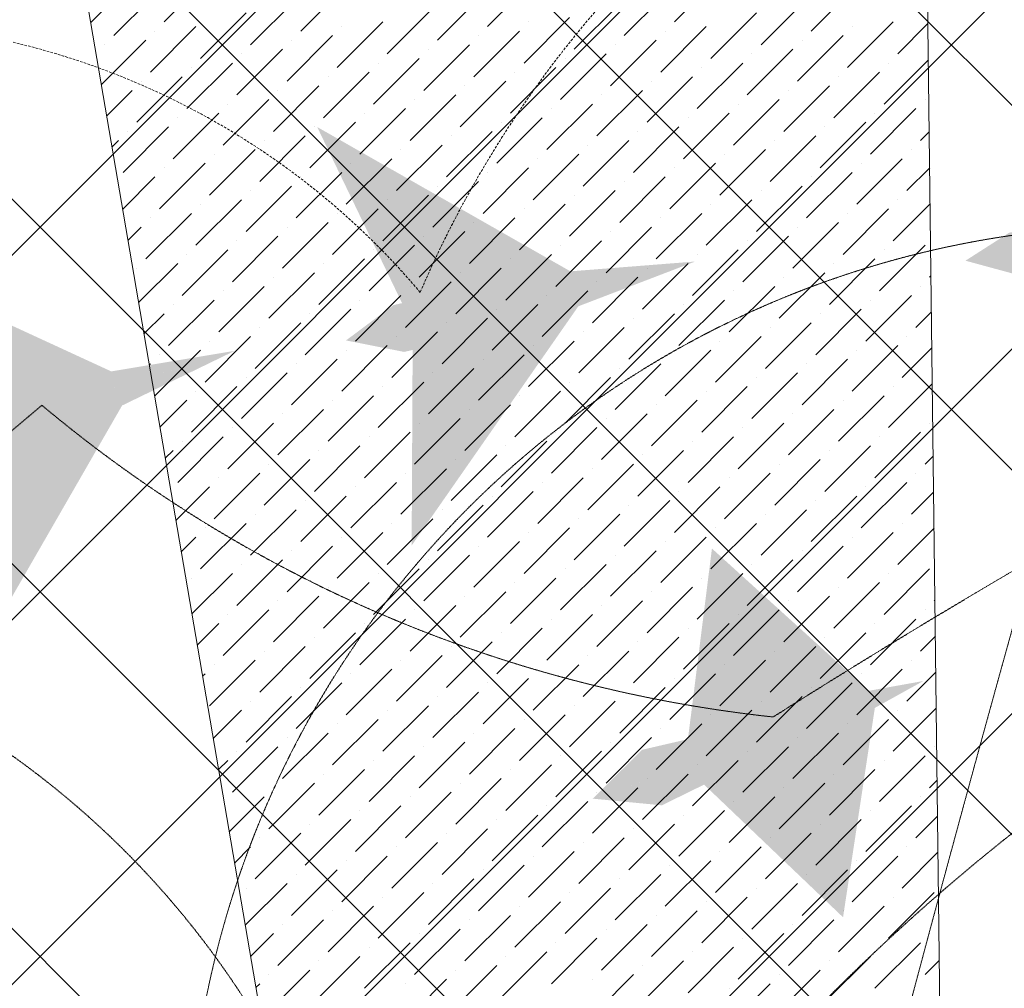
# Model space of a CAD drawing. Header units: millimetres. Extents: x 48523 to 84492, y -23473 to 14877.
# Tile 44 of 69: x 60057 to 61011, y 11106 to 12045. Entities that reach past the tile are written whole.
import ezdxf

# ---------------------------------------------------------------- set-up
doc = ezdxf.new("R2010")
doc.units = ezdxf.units.MM
doc.header["$MEASUREMENT"] = 0
doc.linetypes.add('HIDDENX2', pattern=[0.75, 0.5, -0.25])
doc.layers.get('0').update_dxf_attribs({"lineweight": 5})
doc.layers.add('A-LIGHT', color=1, linetype='Continuous', lineweight=5)
for name, color, linetype, lineweight, true_color in [('M-MEP-ELLG-CABLE', 7, 'HIDDENX2', 15, 0x055f91), ('M-MEP-ELLG-LIGHT', 5, 'Continuous', 15, 0x0000ff), ('RCP XREF$0$A-CEILING-01', 9, 'Continuous', 0, 0x808080), ('RCP XREF$0$A-CELING ELEMENT', 9, 'Continuous', 0, 0x808080)]:
    doc.layers.add(name, color=color, linetype=linetype, lineweight=lineweight, true_color=true_color)

# ---------------------------------------------------------------- blocks, each defined once
blk = doc.blocks.new('RCP XREF')
at = {"layer": 'RCP XREF$0$A-CEILING-01', "color": 8, "linetype": 'Continuous', "lineweight": 0, "true_color": 0x808080}
for p, q in [((1502.23, 3270), (11612.23, 13380)), ((2209.34, 3270), (12319.34, 13380)), ((2562.89, 3270), (12672.89, 13380)), ((2916.45, 3270), (13026.45, 13380)), ((11883.2, 9330), (7833.2, 13380)), ((13662.79, 7903.96), (8186.76, 13380)), ((13839.57, 8080.74), (8540.31, 13380)), ((14016.35, 8257.52), (8893.86, 13380)), ((14193.12, 8434.29), (9247.42, 13380)), ((11820.13, 11160.84), (9600.97, 13380)), ((1855.79, 3270), (11865.79, 13280))]:
    blk.add_line(p, q, dxfattribs=at)
at = {"layer": 'RCP XREF$0$A-CELING ELEMENT', "color": 8, "lineweight": 0, "true_color": 0x808080}
for p, q in [((10647.98, 8989.53), (9819.52, 13830)), ((10915.72, 13829.8), (10973.98, 9019.99))]:
    blk.add_line(p, q, dxfattribs=at)
at = {"layer": 'RCP XREF$0$A-CELING ELEMENT', "color": 8, "linetype": 'Continuous', "lineweight": 0, "true_color": 0x808080, "transparency": 33554687}
for p, q in [((10196.55, 12042.92), (10240.75, 12087.11)), ((10510.33, 12038.5), (10554.53, 12082.69)), ((10691.53, 12042.92), (10735.72, 12087.11)), ((10147.94, 12029.66), (10192.13, 12073.86)), ((10329.14, 12034.08), (10373.33, 12078.28)), ((10642.92, 12029.66), (10687.11, 12073.86)), ((10824.11, 12034.08), (10868.31, 12078.28)), ((10125.45, 12042.53), (10143.52, 12060.6)), ((10280.52, 12020.82), (10324.72, 12065.02)), ((10461.72, 12025.24), (10505.91, 12069.44)), ((10594.3, 12016.4), (10638.5, 12060.6)), ((10775.5, 12020.82), (10819.69, 12065.02)), ((10231.91, 12007.56), (10276.1, 12051.76)), ((10413.11, 12011.98), (10457.3, 12056.18)), ((10726.88, 12007.56), (10771.08, 12051.76)), ((10364.49, 11998.73), (10408.69, 12042.92)), ((10545.69, 12003.14), (10589.88, 12047.34)), ((10550.11, 12042.92), (10550.11, 12042.92)), ((10859.47, 11998.73), (10903.66, 12042.92)), ((10908.08, 12011.98), (10937.39, 12041.29)), ((10183.3, 11994.31), (10227.49, 12038.5)), ((10187.72, 12034.08), (10187.72, 12034.08)), ((10368.91, 12038.5), (10368.91, 12038.5)), ((10497.07, 11989.89), (10541.27, 12034.08)), ((10678.27, 11994.31), (10722.46, 12038.5)), ((10682.69, 12034.08), (10682.69, 12034.08)), ((10863.89, 12038.5), (10863.89, 12038.5)), ((10135.78, 11982.15), (10178.88, 12025.24)), ((10315.88, 11985.47), (10360.07, 12029.66)), ((10320.3, 12025.24), (10320.3, 12025.24)), ((10501.49, 12029.66), (10501.49, 12029.66)), ((10629.66, 11981.05), (10673.85, 12025.24)), ((10810.85, 11985.47), (10855.05, 12029.66)), ((10815.27, 12025.24), (10815.27, 12025.24)), ((10139.1, 12020.82), (10139.1, 12020.82)), ((10267.26, 11972.21), (10311.46, 12016.4)), ((10448.46, 11976.63), (10492.65, 12020.82)), ((10452.88, 12016.4), (10452.88, 12016.4)), ((10634.08, 12020.82), (10634.08, 12020.82)), ((10762.24, 11972.21), (10806.43, 12016.4)), ((10218.65, 11958.95), (10262.85, 12003.14)), ((10271.68, 12011.98), (10271.68, 12011.98)), ((10399.85, 11963.37), (10444.04, 12007.56)), ((10404.27, 12003.14), (10404.27, 12003.14)), ((10581.04, 11967.79), (10625.24, 12011.98)), ((10585.46, 12007.56), (10585.46, 12007.56)), ((10713.63, 11958.95), (10757.82, 12003.14)), ((10766.66, 12011.98), (10766.66, 12011.98)), ((10894.82, 11963.37), (10937.81, 12006.36)), ((10899.24, 12003.14), (10899.24, 12003.14)), ((10223.07, 11998.73), (10223.07, 11998.73)), ((10351.23, 11950.11), (10395.43, 11994.31)), ((10532.43, 11954.53), (10576.62, 11998.73)), ((10536.85, 11994.31), (10536.85, 11994.31)), ((10718.05, 11998.73), (10718.05, 11998.73)), ((10846.21, 11950.11), (10890.4, 11994.31)), ((10170.04, 11945.69), (10214.23, 11989.89)), ((10174.46, 11985.47), (10174.46, 11985.47)), ((10355.65, 11989.89), (10355.65, 11989.89)), ((10483.82, 11941.27), (10528.01, 11985.47)), ((10665.01, 11945.69), (10709.21, 11989.89)), ((10669.43, 11985.47), (10669.43, 11985.47)), ((10850.63, 11989.89), (10850.63, 11989.89)), ((10140.95, 11951.96), (10165.62, 11976.63)), ((10302.62, 11936.85), (10346.81, 11981.05)), ((10307.04, 11976.63), (10307.04, 11976.63)), ((10488.24, 11981.05), (10488.24, 11981.05)), ((10616.4, 11932.43), (10660.59, 11976.63)), ((10797.59, 11936.85), (10841.79, 11981.05)), ((10802.01, 11976.63), (10802.01, 11976.63)), ((10254.01, 11923.6), (10298.2, 11967.79)), ((10435.2, 11928.01), (10479.4, 11972.21)), ((10439.62, 11967.79), (10439.62, 11967.79)), ((10620.82, 11972.21), (10620.82, 11972.21)), ((10748.98, 11923.6), (10793.18, 11967.79)), ((10934.6, 11967.79), (10934.6, 11967.79)), ((10258.43, 11963.37), (10258.43, 11963.37)), ((10386.59, 11914.76), (10430.78, 11958.95)), ((10567.79, 11919.18), (10611.98, 11963.37)), ((10572.2, 11958.95), (10572.2, 11958.95)), ((10753.4, 11963.37), (10753.4, 11963.37)), ((10881.56, 11914.76), (10925.76, 11958.95)), ((10205.39, 11910.34), (10249.59, 11954.53)), ((10209.81, 11950.11), (10209.81, 11950.11)), ((10337.98, 11901.5), (10382.17, 11945.69)), ((10391.01, 11954.53), (10391.01, 11954.53)), ((10519.17, 11905.92), (10563.37, 11950.11)), ((10523.59, 11945.69), (10523.59, 11945.69)), ((10700.37, 11910.34), (10744.56, 11954.53)), ((10704.79, 11950.11), (10704.79, 11950.11)), ((10832.95, 11901.5), (10877.14, 11945.69)), ((10885.98, 11954.53), (10885.98, 11954.53)), ((10156.78, 11897.08), (10200.97, 11941.27)), ((10161.2, 11936.85), (10161.2, 11936.85)), ((10342.39, 11941.27), (10342.39, 11941.27)), ((10470.56, 11892.66), (10514.75, 11936.85)), ((10651.75, 11897.08), (10695.95, 11941.27)), ((10656.17, 11936.85), (10656.17, 11936.85)), ((10837.37, 11941.27), (10837.37, 11941.27)), ((10930.18, 11928.01), (10938.66, 11936.49)), ((10146.12, 11921.77), (10152.36, 11928.01)), ((10289.36, 11888.24), (10333.56, 11932.43)), ((10293.78, 11928.01), (10293.78, 11928.01)), ((10474.98, 11932.43), (10474.98, 11932.43)), ((10603.14, 11883.82), (10647.33, 11928.01)), ((10784.34, 11888.24), (10828.53, 11932.43)), ((10788.76, 11928.01), (10788.76, 11928.01)), ((10240.75, 11874.98), (10284.94, 11919.18)), ((10421.94, 11879.4), (10466.14, 11923.6)), ((10426.36, 11919.18), (10426.36, 11919.18)), ((10607.56, 11923.6), (10607.56, 11923.6)), ((10735.72, 11874.98), (10779.92, 11919.18)), ((10921.34, 11919.18), (10921.34, 11919.18)), ((10245.17, 11914.76), (10245.17, 11914.76)), ((10373.33, 11866.14), (10417.52, 11910.34)), ((10554.53, 11870.56), (10598.72, 11914.76)), ((10558.95, 11910.34), (10558.95, 11910.34)), ((10740.14, 11914.76), (10740.14, 11914.76)), ((10868.31, 11866.14), (10912.5, 11910.34)), ((10192.13, 11861.72), (10236.33, 11905.92)), ((10196.55, 11901.5), (10196.55, 11901.5)), ((10377.75, 11905.92), (10377.75, 11905.92)), ((10505.91, 11857.3), (10550.11, 11901.5)), ((10687.11, 11861.72), (10731.3, 11905.92)), ((10691.53, 11901.5), (10691.53, 11901.5)), ((10872.72, 11905.92), (10872.72, 11905.92)), ((10916.92, 11879.4), (10939.08, 11901.56)), ((10156.45, 11861.4), (10187.72, 11892.66)), ((10324.72, 11852.88), (10368.91, 11897.08)), ((10329.14, 11892.66), (10329.14, 11892.66)), ((10457.3, 11844.05), (10501.49, 11888.24)), ((10510.33, 11897.08), (10510.33, 11897.08)), ((10638.5, 11848.47), (10682.69, 11892.66)), ((10642.92, 11888.24), (10642.92, 11888.24)), ((10819.69, 11852.88), (10863.89, 11897.08)), ((10824.11, 11892.66), (10824.11, 11892.66)), ((10276.1, 11839.63), (10320.3, 11883.82)), ((10280.52, 11879.4), (10280.52, 11879.4)), ((10461.72, 11883.82), (10461.72, 11883.82)), ((10589.88, 11835.21), (10634.08, 11879.4)), ((10771.08, 11839.63), (10815.27, 11883.82)), ((10775.5, 11879.4), (10775.5, 11879.4)), ((10227.49, 11826.37), (10271.68, 11870.56)), ((10408.69, 11830.79), (10452.88, 11874.98)), ((10413.11, 11870.56), (10413.11, 11870.56)), ((10594.3, 11874.98), (10594.3, 11874.98)), ((10722.46, 11826.37), (10766.66, 11870.56)), ((10908.08, 11870.56), (10908.08, 11870.56)), ((10231.91, 11866.14), (10231.91, 11866.14)), ((10360.07, 11817.53), (10404.27, 11861.72)), ((10541.27, 11821.95), (10585.46, 11866.14)), ((10545.69, 11861.72), (10545.69, 11861.72)), ((10726.88, 11866.14), (10726.88, 11866.14)), ((10855.05, 11817.53), (10899.24, 11861.72)), ((10903.66, 11830.79), (10939.5, 11866.63)), ((10178.88, 11813.11), (10223.07, 11857.3)), ((10183.3, 11852.88), (10183.3, 11852.88)), ((10364.49, 11857.3), (10364.49, 11857.3)), ((10492.65, 11808.69), (10536.85, 11852.88)), ((10673.85, 11813.11), (10718.05, 11857.3)), ((10678.27, 11852.88), (10678.27, 11852.88)), ((10859.47, 11857.3), (10859.47, 11857.3)), ((10161.62, 11831.21), (10174.46, 11844.05)), ((10311.46, 11804.27), (10355.65, 11848.47)), ((10315.88, 11844.05), (10315.88, 11844.05)), ((10497.07, 11848.47), (10497.07, 11848.47)), ((10625.24, 11799.85), (10669.43, 11844.05)), ((10806.43, 11804.27), (10850.63, 11848.47)), ((10810.85, 11844.05), (10810.85, 11844.05)), ((10262.85, 11791.01), (10307.04, 11835.21)), ((10444.04, 11795.43), (10488.24, 11839.63)), ((10448.46, 11835.21), (10448.46, 11835.21)), ((10629.66, 11839.63), (10629.66, 11839.63)), ((10757.82, 11791.01), (10802.01, 11835.21)), ((10214.23, 11777.75), (10258.43, 11821.95)), ((10267.26, 11830.79), (10267.26, 11830.79)), ((10395.43, 11782.17), (10439.62, 11826.37)), ((10399.85, 11821.95), (10399.85, 11821.95)), ((10576.62, 11786.59), (10620.82, 11830.79)), ((10581.04, 11826.37), (10581.04, 11826.37)), ((10709.21, 11777.75), (10753.4, 11821.95)), ((10762.24, 11830.79), (10762.24, 11830.79)), ((10890.4, 11782.17), (10934.6, 11826.37)), ((10894.82, 11821.95), (10894.82, 11821.95)), ((10218.65, 11817.53), (10218.65, 11817.53)), ((10346.81, 11768.92), (10391.01, 11813.11)), ((10528.01, 11773.34), (10572.2, 11817.53)), ((10532.43, 11813.11), (10532.43, 11813.11)), ((10713.63, 11817.53), (10713.63, 11817.53)), ((10841.79, 11768.92), (10885.98, 11813.11)), ((10170.04, 11804.27), (10170.04, 11804.27)), ((10171.95, 11770.83), (10209.81, 11808.69)), ((10351.23, 11808.69), (10351.23, 11808.69)), ((10479.4, 11760.08), (10523.59, 11804.27)), ((10660.59, 11764.5), (10704.79, 11808.69)), ((10665.01, 11804.27), (10665.01, 11804.27)), ((10846.21, 11808.69), (10846.21, 11808.69)), ((10298.2, 11755.66), (10342.39, 11799.85)), ((10302.62, 11795.43), (10302.62, 11795.43)), ((10483.82, 11799.85), (10483.82, 11799.85)), ((10611.98, 11751.24), (10656.17, 11795.43)), ((10793.18, 11755.66), (10837.37, 11799.85)), ((10797.59, 11795.43), (10797.59, 11795.43)), ((10939.02, 11795.43), (10940.35, 11796.76)), ((10249.59, 11742.4), (10293.78, 11786.59)), ((10430.78, 11746.82), (10474.98, 11791.01)), ((10435.2, 11786.59), (10435.2, 11786.59)), ((10616.4, 11791.01), (10616.4, 11791.01)), ((10744.56, 11742.4), (10788.76, 11786.59)), ((10930.18, 11786.59), (10930.18, 11786.59)), ((10254.01, 11782.17), (10254.01, 11782.17)), ((10382.17, 11733.56), (10426.36, 11777.75)), ((10563.37, 11737.98), (10607.56, 11782.17)), ((10567.79, 11777.75), (10567.79, 11777.75)), ((10748.98, 11782.17), (10748.98, 11782.17)), ((10877.14, 11733.56), (10921.34, 11777.75)), ((10200.97, 11729.14), (10245.17, 11773.34)), ((10205.39, 11768.92), (10205.39, 11768.92)), ((10333.56, 11720.3), (10377.75, 11764.5)), ((10386.59, 11773.34), (10386.59, 11773.34)), ((10514.75, 11724.72), (10558.95, 11768.92)), ((10519.17, 11764.5), (10519.17, 11764.5)), ((10695.95, 11729.14), (10740.14, 11773.34)), ((10700.37, 11768.92), (10700.37, 11768.92)), ((10828.53, 11720.3), (10872.72, 11764.5)), ((10881.56, 11773.34), (10881.56, 11773.34)), ((10177.12, 11740.64), (10196.55, 11760.08)), ((10337.98, 11760.08), (10337.98, 11760.08)), ((10466.14, 11711.46), (10510.33, 11755.66)), ((10647.33, 11715.88), (10691.53, 11760.08)), ((10651.75, 11755.66), (10651.75, 11755.66)), ((10832.95, 11760.08), (10832.95, 11760.08)), ((10925.76, 11746.82), (10940.77, 11761.83)), ((10284.94, 11707.04), (10329.14, 11751.24)), ((10289.36, 11746.82), (10289.36, 11746.82)), ((10470.56, 11751.24), (10470.56, 11751.24)), ((10598.72, 11702.62), (10642.92, 11746.82)), ((10779.92, 11707.04), (10824.11, 11751.24)), ((10784.34, 11746.82), (10784.34, 11746.82)), ((10236.33, 11693.79), (10280.52, 11737.98)), ((10417.52, 11698.21), (10461.72, 11742.4)), ((10421.94, 11737.98), (10421.94, 11737.98)), ((10603.14, 11742.4), (10603.14, 11742.4)), ((10731.3, 11693.79), (10775.5, 11737.98)), ((10916.92, 11737.98), (10916.92, 11737.98)), ((10240.75, 11733.56), (10240.75, 11733.56)), ((10368.91, 11684.95), (10413.11, 11729.14)), ((10550.11, 11689.37), (10594.3, 11733.56)), ((10554.53, 11729.14), (10554.53, 11729.14)), ((10735.72, 11733.56), (10735.72, 11733.56)), ((10863.89, 11684.95), (10908.08, 11729.14)), ((10912.5, 11698.21), (10941.19, 11726.9)), ((10187.72, 11680.53), (10231.91, 11724.72)), ((10192.13, 11720.3), (10192.13, 11720.3)), ((10373.33, 11724.72), (10373.33, 11724.72)), ((10501.49, 11676.11), (10545.69, 11720.3)), ((10682.69, 11680.53), (10726.88, 11724.72)), ((10687.11, 11720.3), (10687.11, 11720.3)), ((10868.31, 11724.72), (10868.31, 11724.72)), ((10182.29, 11710.45), (10183.3, 11711.46)), ((10320.3, 11671.69), (10364.49, 11715.88)), ((10324.72, 11711.46), (10324.72, 11711.46)), ((10452.88, 11662.85), (10497.07, 11707.04)), ((10505.91, 11715.88), (10505.91, 11715.88)), ((10634.08, 11667.27), (10678.27, 11711.46)), ((10638.5, 11707.04), (10638.5, 11707.04)), ((10815.27, 11671.69), (10859.47, 11715.88)), ((10819.69, 11711.46), (10819.69, 11711.46)), ((10271.68, 11658.43), (10315.88, 11702.62)), ((10276.1, 11698.21), (10276.1, 11698.21)), ((10457.3, 11702.62), (10457.3, 11702.62)), ((10585.46, 11654.01), (10629.66, 11698.21)), ((10766.66, 11658.43), (10810.85, 11702.62)), ((10771.08, 11698.21), (10771.08, 11698.21)), ((10223.07, 11645.17), (10267.26, 11689.37)), ((10404.27, 11649.59), (10448.46, 11693.79)), ((10408.69, 11689.37), (10408.69, 11689.37)), ((10589.88, 11693.79), (10589.88, 11693.79)), ((10718.05, 11645.17), (10762.24, 11689.37)), ((10899.24, 11649.59), (10941.62, 11691.97)), ((10903.66, 11689.37), (10903.66, 11689.37)), ((10227.49, 11684.95), (10227.49, 11684.95)), ((10355.65, 11636.33), (10399.85, 11680.53)), ((10536.85, 11640.75), (10581.04, 11684.95)), ((10541.27, 11680.53), (10541.27, 11680.53)), ((10722.46, 11684.95), (10722.46, 11684.95)), ((10850.63, 11636.33), (10894.82, 11680.53)), ((10192.62, 11650.08), (10218.65, 11676.11)), ((10360.07, 11676.11), (10360.07, 11676.11)), ((10488.24, 11627.49), (10532.43, 11671.69)), ((10669.43, 11631.91), (10713.63, 11676.11)), ((10673.85, 11671.69), (10673.85, 11671.69)), ((10855.05, 11676.11), (10855.05, 11676.11)), ((10307.04, 11623.08), (10351.23, 11667.27)), ((10311.46, 11662.85), (10311.46, 11662.85)), ((10492.65, 11667.27), (10492.65, 11667.27)), ((10620.82, 11618.66), (10665.01, 11662.85)), ((10802.01, 11623.08), (10846.21, 11667.27)), ((10806.43, 11662.85), (10806.43, 11662.85)), ((10258.43, 11609.82), (10302.62, 11654.01)), ((10262.85, 11649.59), (10262.85, 11649.59)), ((10439.62, 11614.24), (10483.82, 11658.43)), ((10444.04, 11654.01), (10444.04, 11654.01)), ((10572.2, 11605.4), (10616.4, 11649.59)), ((10625.24, 11658.43), (10625.24, 11658.43)), ((10753.4, 11609.82), (10797.59, 11654.01)), ((10757.82, 11649.59), (10757.82, 11649.59)), ((10939.02, 11654.01), (10939.02, 11654.01)), ((10209.81, 11596.56), (10254.01, 11640.75)), ((10391.01, 11600.98), (10435.2, 11645.17)), ((10395.43, 11640.75), (10395.43, 11640.75)), ((10576.62, 11645.17), (10576.62, 11645.17)), ((10704.79, 11596.56), (10748.98, 11640.75)), ((10885.98, 11600.98), (10930.18, 11645.17)), ((10890.4, 11640.75), (10890.4, 11640.75)), ((10214.23, 11636.33), (10214.23, 11636.33)), ((10342.39, 11587.72), (10386.59, 11631.91)), ((10523.59, 11592.14), (10567.79, 11636.33)), ((10528.01, 11631.91), (10528.01, 11631.91)), ((10709.21, 11636.33), (10709.21, 11636.33)), ((10837.37, 11587.72), (10881.56, 11631.91)), ((10197.79, 11619.89), (10205.39, 11627.49)), ((10346.81, 11627.49), (10346.81, 11627.49)), ((10474.98, 11578.88), (10519.17, 11623.08)), ((10656.17, 11583.3), (10700.37, 11627.49)), ((10660.59, 11623.08), (10660.59, 11623.08)), ((10841.79, 11627.49), (10841.79, 11627.49)), ((10934.6, 11614.24), (10942.46, 11622.1)), ((10293.78, 11574.46), (10337.98, 11618.66)), ((10298.2, 11614.24), (10298.2, 11614.24)), ((10479.4, 11618.66), (10479.4, 11618.66)), ((10607.56, 11570.04), (10651.75, 11614.24)), ((10788.76, 11574.46), (10832.95, 11618.66)), ((10793.18, 11614.24), (10793.18, 11614.24)), ((10245.17, 11561.2), (10289.36, 11605.4)), ((10426.36, 11565.62), (10470.56, 11609.82)), ((10430.78, 11605.4), (10430.78, 11605.4)), ((10611.98, 11609.82), (10611.98, 11609.82)), ((10740.14, 11561.2), (10784.34, 11605.4)), ((10925.76, 11605.4), (10925.76, 11605.4)), ((10249.59, 11600.98), (10249.59, 11600.98)), ((10377.75, 11552.36), (10421.94, 11596.56)), ((10558.95, 11556.78), (10603.14, 11600.98)), ((10563.37, 11596.56), (10563.37, 11596.56)), ((10744.56, 11600.98), (10744.56, 11600.98)), ((10872.72, 11552.36), (10916.92, 11596.56)), ((10208.12, 11559.51), (10240.75, 11592.14)), ((10329.14, 11539.11), (10373.33, 11583.3)), ((10382.17, 11592.14), (10382.17, 11592.14)), ((10510.33, 11543.53), (10554.53, 11587.72)), ((10514.75, 11583.3), (10514.75, 11583.3)), ((10691.53, 11547.94), (10735.72, 11592.14)), ((10695.95, 11587.72), (10695.95, 11587.72)), ((10824.11, 11539.11), (10868.31, 11583.3)), ((10877.14, 11592.14), (10877.14, 11592.14)), ((10921.34, 11565.62), (10942.89, 11587.17)), ((10333.56, 11578.88), (10333.56, 11578.88)), ((10461.72, 11530.27), (10505.91, 11574.46)), ((10642.92, 11534.69), (10687.11, 11578.88)), ((10647.33, 11574.46), (10647.33, 11574.46)), ((10828.53, 11578.88), (10828.53, 11578.88)), ((10280.52, 11525.85), (10324.72, 11570.04)), ((10284.94, 11565.62), (10284.94, 11565.62)), ((10466.14, 11570.04), (10466.14, 11570.04)), ((10594.3, 11521.43), (10638.5, 11565.62)), ((10775.5, 11525.85), (10819.69, 11570.04)), ((10779.92, 11565.62), (10779.92, 11565.62)), ((10231.91, 11512.59), (10276.1, 11556.78)), ((10413.11, 11517.01), (10457.3, 11561.2)), ((10417.52, 11556.78), (10417.52, 11556.78)), ((10598.72, 11561.2), (10598.72, 11561.2)), ((10726.88, 11512.59), (10771.08, 11556.78)), ((10912.5, 11556.78), (10912.5, 11556.78)), ((10236.33, 11552.36), (10236.33, 11552.36)), ((10364.49, 11503.75), (10408.69, 11547.94)), ((10545.69, 11508.17), (10589.88, 11552.36)), ((10550.11, 11547.94), (10550.11, 11547.94)), ((10731.3, 11552.36), (10731.3, 11552.36)), ((10859.47, 11503.75), (10903.66, 11547.94)), ((10908.08, 11517.01), (10943.31, 11552.24)), ((10213.29, 11529.32), (10227.49, 11543.53)), ((10368.91, 11543.53), (10368.91, 11543.53)), ((10497.07, 11494.91), (10541.27, 11539.11)), ((10678.27, 11499.33), (10722.46, 11543.53)), ((10682.69, 11539.11), (10682.69, 11539.11)), ((10863.89, 11543.53), (10863.89, 11543.53)), ((10315.88, 11490.49), (10360.07, 11534.69)), ((10320.3, 11530.27), (10320.3, 11530.27)), ((10448.46, 11481.65), (10492.65, 11525.85)), ((10501.49, 11534.69), (10501.49, 11534.69)), ((10629.66, 11486.07), (10673.85, 11530.27)), ((10634.08, 11525.85), (10634.08, 11525.85)), ((10810.85, 11490.49), (10855.05, 11534.69)), ((10815.27, 11530.27), (10815.27, 11530.27)), ((10267.26, 11477.23), (10311.46, 11521.43)), ((10271.68, 11517.01), (10271.68, 11517.01)), ((10452.88, 11521.43), (10452.88, 11521.43)), ((10581.04, 11472.81), (10625.24, 11517.01)), ((10762.24, 11477.23), (10806.43, 11521.43)), ((10766.66, 11517.01), (10766.66, 11517.01)), ((10223.62, 11468.95), (10262.85, 11508.17)), ((10399.85, 11468.4), (10444.04, 11512.59)), ((10404.27, 11508.17), (10404.27, 11508.17)), ((10585.46, 11512.59), (10585.46, 11512.59)), ((10713.63, 11463.98), (10757.82, 11508.17)), ((10894.82, 11468.4), (10939.02, 11512.59)), ((10899.24, 11508.17), (10899.24, 11508.17)), ((10223.07, 11503.75), (10223.07, 11503.75)), ((10351.23, 11455.14), (10395.43, 11499.33)), ((10532.43, 11459.56), (10576.62, 11503.75)), ((10536.85, 11499.33), (10536.85, 11499.33)), ((10718.05, 11503.75), (10718.05, 11503.75)), ((10846.21, 11455.14), (10890.4, 11499.33)), ((10355.65, 11494.91), (10355.65, 11494.91)), ((10483.82, 11446.3), (10528.01, 11490.49)), ((10665.01, 11450.72), (10709.21, 11494.91)), ((10669.43, 11490.49), (10669.43, 11490.49)), ((10850.63, 11494.91), (10850.63, 11494.91)), ((10302.62, 11441.88), (10346.81, 11486.07)), ((10307.04, 11481.65), (10307.04, 11481.65)), ((10488.24, 11486.07), (10488.24, 11486.07)), ((10616.4, 11437.46), (10660.59, 11481.65)), ((10797.59, 11441.88), (10841.79, 11486.07)), ((10802.01, 11481.65), (10802.01, 11481.65)), ((10943.44, 11481.65), (10944.16, 11482.37)), ((10254.01, 11428.62), (10298.2, 11472.81)), ((10258.43, 11468.4), (10258.43, 11468.4)), ((10435.2, 11433.04), (10479.4, 11477.23)), ((10439.62, 11472.81), (10439.62, 11472.81)), ((10567.79, 11424.2), (10611.98, 11468.4)), ((10620.82, 11477.23), (10620.82, 11477.23)), ((10748.98, 11428.62), (10793.18, 11472.81)), ((10753.4, 11468.4), (10753.4, 11468.4)), ((10934.6, 11472.81), (10934.6, 11472.81)), ((10228.79, 11438.76), (10249.59, 11459.56)), ((10386.59, 11419.78), (10430.78, 11463.98)), ((10391.01, 11459.56), (10391.01, 11459.56)), ((10572.2, 11463.98), (10572.2, 11463.98)), ((10700.37, 11415.36), (10744.56, 11459.56)), ((10881.56, 11419.78), (10925.76, 11463.98)), ((10885.98, 11459.56), (10885.98, 11459.56)), ((10337.98, 11406.52), (10382.17, 11450.72)), ((10519.17, 11410.94), (10563.37, 11455.14)), ((10523.59, 11450.72), (10523.59, 11450.72)), ((10704.79, 11455.14), (10704.79, 11455.14)), ((10832.95, 11406.52), (10877.14, 11450.72)), ((10342.39, 11446.3), (10342.39, 11446.3)), ((10470.56, 11397.68), (10514.75, 11441.88)), ((10651.75, 11402.1), (10695.95, 11446.3)), ((10656.17, 11441.88), (10656.17, 11441.88)), ((10837.37, 11446.3), (10837.37, 11446.3)), ((10930.18, 11433.04), (10944.58, 11447.44)), ((10289.36, 11393.27), (10333.56, 11437.46)), ((10293.78, 11433.04), (10293.78, 11433.04)), ((10474.98, 11437.46), (10474.98, 11437.46)), ((10603.14, 11388.85), (10647.33, 11433.04)), ((10784.34, 11393.27), (10828.53, 11437.46)), ((10788.76, 11433.04), (10788.76, 11433.04)), ((10240.75, 11380.01), (10284.94, 11424.2)), ((10421.94, 11384.43), (10466.14, 11428.62)), ((10426.36, 11424.2), (10426.36, 11424.2)), ((10607.56, 11428.62), (10607.56, 11428.62)), ((10735.72, 11380.01), (10779.92, 11424.2)), ((10921.34, 11424.2), (10921.34, 11424.2)), ((10233.95, 11408.57), (10236.33, 11410.94)), ((10245.17, 11419.78), (10245.17, 11419.78)), ((10373.33, 11371.17), (10417.52, 11415.36)), ((10377.75, 11410.94), (10377.75, 11410.94)), ((10554.53, 11375.59), (10598.72, 11419.78)), ((10558.95, 11415.36), (10558.95, 11415.36)), ((10687.11, 11366.75), (10731.3, 11410.94)), ((10740.14, 11419.78), (10740.14, 11419.78)), ((10868.31, 11371.17), (10912.5, 11415.36)), ((10872.72, 11410.94), (10872.72, 11410.94)), ((10916.92, 11384.43), (10945, 11412.51)), ((10324.72, 11357.91), (10368.91, 11402.1)), ((10505.91, 11362.33), (10550.11, 11406.52)), ((10510.33, 11402.1), (10510.33, 11402.1)), ((10691.53, 11406.52), (10691.53, 11406.52)), ((10819.69, 11357.91), (10863.89, 11402.1)), ((10329.14, 11397.68), (10329.14, 11397.68)), ((10457.3, 11349.07), (10501.49, 11393.27)), ((10638.5, 11353.49), (10682.69, 11397.68)), ((10642.92, 11393.27), (10642.92, 11393.27)), ((10824.11, 11397.68), (10824.11, 11397.68)), ((10276.1, 11344.65), (10320.3, 11388.85)), ((10280.52, 11384.43), (10280.52, 11384.43)), ((10461.72, 11388.85), (10461.72, 11388.85)), ((10589.88, 11340.23), (10634.08, 11384.43)), ((10771.08, 11344.65), (10815.27, 11388.85)), ((10775.5, 11384.43), (10775.5, 11384.43)), ((10244.29, 11348.19), (10271.68, 11375.59)), ((10408.69, 11335.81), (10452.88, 11380.01)), ((10413.11, 11375.59), (10413.11, 11375.59)), ((10594.3, 11380.01), (10594.3, 11380.01)), ((10722.46, 11331.39), (10766.66, 11375.59)), ((10903.66, 11335.81), (10945.42, 11377.58)), ((10908.08, 11375.59), (10908.08, 11375.59)), ((10360.07, 11322.55), (10404.27, 11366.75)), ((10541.27, 11326.97), (10585.46, 11371.17)), ((10545.69, 11366.75), (10545.69, 11366.75)), ((10726.88, 11371.17), (10726.88, 11371.17)), ((10855.05, 11322.55), (10899.24, 11366.75)), ((10364.49, 11362.33), (10364.49, 11362.33)), ((10492.65, 11313.72), (10536.85, 11357.91)), ((10673.85, 11318.14), (10718.05, 11362.33)), ((10678.27, 11357.91), (10678.27, 11357.91)), ((10859.47, 11362.33), (10859.47, 11362.33)), ((10311.46, 11309.3), (10355.65, 11353.49)), ((10315.88, 11349.07), (10315.88, 11349.07)), ((10444.04, 11300.46), (10488.24, 11344.65)), ((10497.07, 11353.49), (10497.07, 11353.49)), ((10625.24, 11304.88), (10669.43, 11349.07)), ((10629.66, 11344.65), (10629.66, 11344.65)), ((10806.43, 11309.3), (10850.63, 11353.49)), ((10810.85, 11349.07), (10810.85, 11349.07)), ((10262.85, 11296.04), (10307.04, 11340.23)), ((10267.26, 11335.81), (10267.26, 11335.81)), ((10448.46, 11340.23), (10448.46, 11340.23)), ((10576.62, 11291.62), (10620.82, 11335.81)), ((10757.82, 11296.04), (10802.01, 11340.23)), ((10762.24, 11335.81), (10762.24, 11335.81)), ((10943.44, 11340.23), (10943.44, 11340.23)), ((10249.45, 11318), (10258.43, 11326.97)), ((10395.43, 11287.2), (10439.62, 11331.39)), ((10399.85, 11326.97), (10399.85, 11326.97)), ((10581.04, 11331.39), (10581.04, 11331.39)), ((10709.21, 11282.78), (10753.4, 11326.97)), ((10890.4, 11287.2), (10934.6, 11331.39)), ((10894.82, 11326.97), (10894.82, 11326.97)), ((10346.81, 11273.94), (10391.01, 11318.14)), ((10528.01, 11278.36), (10572.2, 11322.55)), ((10532.43, 11318.14), (10532.43, 11318.14)), ((10713.63, 11322.55), (10713.63, 11322.55)), ((10841.79, 11273.94), (10885.98, 11318.14)), ((10351.23, 11313.72), (10351.23, 11313.72)), ((10479.4, 11265.1), (10523.59, 11309.3)), ((10660.59, 11269.52), (10704.79, 11313.72)), ((10665.01, 11309.3), (10665.01, 11309.3)), ((10846.21, 11313.72), (10846.21, 11313.72)), ((10939.02, 11300.46), (10946.27, 11307.71)), ((10298.2, 11260.68), (10342.39, 11304.88)), ((10302.62, 11300.46), (10302.62, 11300.46)), ((10483.82, 11304.88), (10483.82, 11304.88)), ((10611.98, 11256.26), (10656.17, 11300.46)), ((10793.18, 11260.68), (10837.37, 11304.88)), ((10797.59, 11300.46), (10797.59, 11300.46)), ((10259.79, 11257.63), (10293.78, 11291.62)), ((10430.78, 11251.84), (10474.98, 11296.04)), ((10435.2, 11291.62), (10435.2, 11291.62)), ((10563.37, 11243.01), (10607.56, 11287.2)), ((10616.4, 11296.04), (10616.4, 11296.04)), ((10744.56, 11247.42), (10788.76, 11291.62)), ((10748.98, 11287.2), (10748.98, 11287.2)), ((10930.18, 11291.62), (10930.18, 11291.62)), ((10382.17, 11238.59), (10426.36, 11282.78)), ((10386.59, 11278.36), (10386.59, 11278.36)), ((10567.79, 11282.78), (10567.79, 11282.78)), ((10695.95, 11234.17), (10740.14, 11278.36)), ((10877.14, 11238.59), (10921.34, 11282.78)), ((10881.56, 11278.36), (10881.56, 11278.36)), ((10333.56, 11225.33), (10377.75, 11269.52)), ((10514.75, 11229.75), (10558.95, 11273.94)), ((10519.17, 11269.52), (10519.17, 11269.52)), ((10700.37, 11273.94), (10700.37, 11273.94)), ((10828.53, 11225.33), (10872.72, 11269.52)), ((10925.76, 11251.84), (10946.69, 11272.78)), ((10337.98, 11265.1), (10337.98, 11265.1)), ((10466.14, 11216.49), (10510.33, 11260.68)), ((10647.33, 11220.91), (10691.53, 11265.1)), ((10651.75, 11260.68), (10651.75, 11260.68)), ((10832.95, 11265.1), (10832.95, 11265.1)), ((10284.94, 11212.07), (10329.14, 11256.26)), ((10289.36, 11251.84), (10289.36, 11251.84)), ((10470.56, 11256.26), (10470.56, 11256.26)), ((10598.72, 11207.65), (10642.92, 11251.84)), ((10779.92, 11212.07), (10824.11, 11256.26)), ((10784.34, 11251.84), (10784.34, 11251.84)), ((10264.96, 11227.44), (10280.52, 11243.01)), ((10417.52, 11203.23), (10461.72, 11247.42)), ((10421.94, 11243.01), (10421.94, 11243.01)), ((10603.14, 11247.42), (10603.14, 11247.42)), ((10731.3, 11198.81), (10775.5, 11243.01)), ((10916.92, 11243.01), (10916.92, 11243.01)), ((10368.91, 11189.97), (10413.11, 11234.17)), ((10373.33, 11229.75), (10373.33, 11229.75)), ((10550.11, 11194.39), (10594.3, 11238.59)), ((10554.53, 11234.17), (10554.53, 11234.17)), ((10682.69, 11185.55), (10726.88, 11229.75)), ((10735.72, 11238.59), (10735.72, 11238.59)), ((10863.89, 11189.97), (10908.08, 11234.17)), ((10868.31, 11229.75), (10868.31, 11229.75)), ((10912.5, 11203.23), (10947.12, 11237.85)), ((10320.3, 11176.71), (10364.49, 11220.91)), ((10501.49, 11181.13), (10545.69, 11225.33)), ((10505.91, 11220.91), (10505.91, 11220.91)), ((10687.11, 11225.33), (10687.11, 11225.33)), ((10815.27, 11176.71), (10859.47, 11220.91)), ((10324.72, 11216.49), (10324.72, 11216.49)), ((10452.88, 11167.88), (10497.07, 11212.07)), ((10634.08, 11172.29), (10678.27, 11216.49)), ((10638.5, 11212.07), (10638.5, 11212.07)), ((10819.69, 11216.49), (10819.69, 11216.49)), ((10275.29, 11167.06), (10315.88, 11207.65)), ((10276.1, 11203.23), (10276.1, 11203.23)), ((10457.3, 11207.65), (10457.3, 11207.65)), ((10585.46, 11159.04), (10629.66, 11203.23)), ((10766.66, 11163.46), (10810.85, 11207.65)), ((10771.08, 11203.23), (10771.08, 11203.23)), ((10404.27, 11154.62), (10448.46, 11198.81)), ((10408.69, 11194.39), (10408.69, 11194.39)), ((10589.88, 11198.81), (10589.88, 11198.81)), ((10718.05, 11150.2), (10762.24, 11194.39)), ((10899.24, 11154.62), (10943.44, 11198.81)), ((10903.66, 11194.39), (10903.66, 11194.39)), ((10355.65, 11141.36), (10399.85, 11185.55)), ((10536.85, 11145.78), (10581.04, 11189.97)), ((10541.27, 11185.55), (10541.27, 11185.55)), ((10722.46, 11189.97), (10722.46, 11189.97)), ((10850.63, 11141.36), (10894.82, 11185.55)), ((10307.04, 11128.1), (10351.23, 11172.29)), ((10360.07, 11181.13), (10360.07, 11181.13)), ((10488.24, 11132.52), (10532.43, 11176.71)), ((10492.65, 11172.29), (10492.65, 11172.29)), ((10669.43, 11136.94), (10713.63, 11181.13)), ((10673.85, 11176.71), (10673.85, 11176.71)), ((10802.01, 11128.1), (10846.21, 11172.29)), ((10855.05, 11181.13), (10855.05, 11181.13)), ((10311.46, 11167.88), (10311.46, 11167.88)), ((10439.62, 11119.26), (10483.82, 11163.46)), ((10620.82, 11123.68), (10665.01, 11167.88)), ((10625.24, 11163.46), (10625.24, 11163.46)), ((10806.43, 11167.88), (10806.43, 11167.88)), ((10947.85, 11167.88), (10947.96, 11167.98)), ((10280.46, 11136.87), (10302.62, 11159.04)), ((10444.04, 11159.04), (10444.04, 11159.04)), ((10572.2, 11110.42), (10616.4, 11154.62)), ((10753.4, 11114.84), (10797.59, 11159.04)), ((10757.82, 11154.62), (10757.82, 11154.62)), ((10939.02, 11159.04), (10939.02, 11159.04)), ((10391.01, 11106), (10435.2, 11150.2)), ((10395.43, 11145.78), (10395.43, 11145.78)), ((10576.62, 11150.2), (10576.62, 11150.2)), ((10704.79, 11101.58), (10748.98, 11145.78)), ((10885.98, 11106), (10930.18, 11150.2)), ((10890.4, 11145.78), (10890.4, 11145.78)), ((10342.39, 11092.74), (10386.59, 11136.94)), ((10523.59, 11097.16), (10567.79, 11141.36)), ((10528.01, 11136.94), (10528.01, 11136.94)), ((10709.21, 11141.36), (10709.21, 11141.36)), ((10837.37, 11092.74), (10881.56, 11136.94)), ((10346.81, 11132.52), (10346.81, 11132.52)), ((10474.98, 11083.91), (10519.17, 11128.1)), ((10656.17, 11088.33), (10700.37, 11132.52)), ((10660.59, 11128.1), (10660.59, 11128.1)), ((10841.79, 11132.52), (10841.79, 11132.52)), ((10934.6, 11119.26), (10948.39, 11133.05)), ((10293.78, 11079.49), (10337.98, 11123.68)), ((10298.2, 11119.26), (10298.2, 11119.26)), ((10426.36, 11070.65), (10470.56, 11114.84)), ((10479.4, 11123.68), (10479.4, 11123.68)), ((10607.56, 11075.07), (10651.75, 11119.26)), ((10611.98, 11114.84), (10611.98, 11114.84)), ((10788.76, 11079.49), (10832.95, 11123.68)), ((10793.18, 11119.26), (10793.18, 11119.26)), ((10285.62, 11106.68), (10289.36, 11110.42)), ((10430.78, 11110.42), (10430.78, 11110.42)), ((10740.14, 11066.23), (10784.34, 11110.42)), ((10744.56, 11106), (10744.56, 11106)), ((10925.76, 11110.42), (10925.76, 11110.42))]:
    blk.add_line(p, q, dxfattribs=at)
blk = doc.blocks.new('A$Ced31c995')
at = {"layer": 'M-MEP-ELLG-LIGHT', "lineweight": 0, "true_color": 0x4e7c40}
h = blk.add_hatch(color=87, dxfattribs=at)
h.dxf.hatch_style = 1
h.paths.add_polyline_path([(11143.82, -1726.44), (10976.19, -1652.47), (10967.49, -1648.64), (10963.47, -1694.44), (10961.61, -1754.34)])
h.paths.add_polyline_path([(10963.47, -1694.44), (10896.48, -1707.03), (10961.61, -1754.34)])
h.paths.add_polyline_path([(10932.03, -1655.35), (10896.46, -1670.4), (10865.7, -1675.11), (10896.48, -1707.03), (10963.47, -1694.44)])
h.paths.add_polyline_path([(10959.5, -1643.73), (10932.03, -1655.35), (10963.47, -1694.44)], flags=17)
h.paths.add_polyline_path([(10967.49, -1648.64), (10961.78, -1642.76), (10959.5, -1643.73), (10963.47, -1694.44)], flags=17)
h.paths.add_polyline_path([(11074.91, -1622.42), (10967.6, -1640.3), (10967.56, -1640.32), (10968.2, -1641.82), (10971.81, -1650.54), (10976.19, -1652.47)], flags=17)
h.paths.add_polyline_path([(10968.2, -1641.82), (10967.49, -1648.64), (10971.81, -1650.54)], flags=16)
h.paths.add_polyline_path([(10968.2, -1641.82), (10967.56, -1640.32), (10961.78, -1642.76), (10967.49, -1648.64)], flags=17)
h.paths.add_polyline_path([(11074.91, -1622.42), (10967.12, -1637.47), (10967.12, -1637.47), (10890.28, -1630.03), (10848.65, -1636.41), (10816.18, -1641.38), (10773.81, -1668.53), (10822.36, -1681.75), (10854.83, -1676.78), (10896.46, -1670.4), (10932.03, -1655.35), (10959.5, -1643.73), (10961.78, -1642.76), (10967.6, -1640.3)])
h.paths.add_polyline_path([(11109.53, -1502.55), (10927.33, -1530.45), (10947.03, -1587.05), (10964.57, -1629.55), (10971.72, -1623.29)])
h.paths.add_polyline_path([(10927.33, -1530.45), (10879.34, -1595.08), (10947.03, -1587.05)])
h.paths.add_polyline_path([(10947.03, -1587.05), (10879.34, -1595.08), (10859.52, -1634.74), (10890.28, -1630.03), (10958.41, -1636.62)])
h.paths.add_polyline_path([(10947.03, -1587.05), (10958.41, -1636.62), (10960.87, -1636.86), (10964.57, -1629.55)])
h.paths.add_polyline_path([(11074.91, -1622.42), (10971.72, -1623.29), (10968.12, -1626.43), (10967.3, -1635.84), (10967.28, -1635.8), (10967.12, -1637.47), (10967.16, -1637.47)], flags=17)
h.paths.add_polyline_path([(10967.28, -1635.8), (10964.57, -1629.55), (10960.87, -1636.86), (10967.12, -1637.47)], flags=17)
h.paths.add_polyline_path([(10968.12, -1626.43), (10964.57, -1629.55), (10967.3, -1635.84)], flags=17)
h.paths.add_polyline_path([(10865.7, -1675.11), (10854.83, -1676.78), (10896.48, -1707.03)])
h.paths.add_polyline_path([(10879.34, -1595.08), (10848.65, -1636.41), (10859.52, -1634.74)], flags=17)
at = {"layer": 'M-MEP-ELLG-LIGHT', "lineweight": 0, "true_color": 0xff0000}
h = blk.add_hatch(color=1, dxfattribs=at)
h.dxf.hatch_style = 1
h.paths.add_polyline_path([(10227.39, -1709.69), (10145.07, -1538.9), (10390.68, -1678.86), (10511.73, -1669.33), (10398.34, -1712.75), (10236.71, -1944.69), (10237.64, -1755.1), (10229.31, -1756.98), (10173.04, -1745.83), (10219.05, -1711.57)])
at = {"layer": 'M-MEP-ELLG-LIGHT', "lineweight": 0, "true_color": 0xffff00}
h = blk.add_hatch(color=2, dxfattribs=at)
h.dxf.hatch_style = 1
h.paths.add_polyline_path([(9858.58, -1797.28), (9890.14, -1786.71), (9688.59, -1657.56), (9785.31, -1820.62)], flags=17)
h.paths.add_polyline_path([(9872.71, -1841.64), (9910.09, -1818.38), (9947.46, -1795.12), (10065.12, -1755.93), (9946.32, -1792.05), (9946.32, -1792.02), (9902.53, -1794.65), (9858.58, -1797.28), (9802.52, -1839.57)])
h.paths.add_polyline_path([(9802.52, -1839.57), (9734.28, -1861.3), (9791.29, -1867.57)])
h.paths.add_polyline_path([(9802.52, -1839.57), (9802.52, -1839.57), (9777.16, -1823.22), (9734.28, -1861.3)])
h.paths.add_polyline_path([(9858.58, -1797.28), (9785.31, -1820.62), (9777.16, -1823.22), (9802.52, -1839.57)], flags=17)
h.paths.add_polyline_path([(9872.71, -1841.64), (9802.52, -1839.57), (9802.52, -1839.57), (9791.29, -1867.57)])
h.paths.add_polyline_path([(9904.57, -1832.02), (9872.71, -1841.64), (9799.44, -1864.98), (9814.84, -2053.94)], flags=16)
h.paths.add_polyline_path([(9946.32, -1792.02), (9946.31, -1791.92), (9688.59, -1657.56), (9890.14, -1786.71), (9902.53, -1794.65)])
h.paths.add_polyline_path([(9946.31, -1791.92), (9945.34, -1775.85), (9688.59, -1657.56)])
h.paths.add_polyline_path([(9902.53, -1794.65), (9890.14, -1786.71), (9858.58, -1797.28)], flags=17)
h.paths.add_polyline_path([(9904.57, -1832.02), (9910.09, -1818.38), (9872.71, -1841.64)], flags=16)
h.paths.add_polyline_path([(9947.46, -1795.12), (9910.09, -1818.38), (9904.57, -1832.02), (9814.84, -2053.94)], flags=17)
h.paths.add_polyline_path([(9955.89, -1808.95), (9947.46, -1795.12), (9814.84, -2053.94)])
h.paths.add_polyline_path([(10065.12, -1755.93), (9947.46, -1795.12), (9955.89, -1808.95)])
h.paths.add_polyline_path([(10065.12, -1755.93), (9945.34, -1775.85), (9946.31, -1791.92), (9946.47, -1792.01)], flags=17)
h = blk.add_hatch(color=2, dxfattribs=at)
h.dxf.hatch_style = 1
h.paths.add_polyline_path([(10462.3, -2182.5), (10459.14, -2173.83), (10412.25, -2190.12)], flags=17)
h.paths.add_polyline_path([(10479.36, -2196.59), (10462.3, -2182.5), (10412.25, -2190.12)])
h.paths.add_polyline_path([(10520.31, -2176.5), (10537.73, -2167.96), (10591.49, -2126.37), (10505.72, -2156.88), (10462.3, -2182.5), (10479.36, -2196.59)])
h.paths.add_polyline_path([(10505.72, -2156.88), (10591.49, -2126.37), (10523.54, -2128.07), (10504.64, -2132.45), (10460.2, -2142.73), (10455.87, -2164.43)])
h.paths.add_polyline_path([(10455.87, -2164.43), (10460.2, -2142.73), (10412.25, -2190.12)])
h.paths.add_polyline_path([(10459.14, -2173.84), (10459.14, -2173.83), (10459.02, -2173.49), (10455.87, -2164.43), (10455.87, -2164.43), (10412.25, -2190.12)])
h.paths.add_polyline_path([(10505.72, -2156.88), (10455.87, -2164.43), (10459.02, -2173.49), (10459.14, -2173.83)])
h.paths.add_polyline_path([(10505.72, -2156.88), (10459.14, -2173.83), (10462.3, -2182.5), (10462.3, -2182.5)])
h.paths.add_polyline_path([(10655.07, -2305.13), (10537.73, -2167.96), (10520.31, -2176.5)])
h.paths.add_polyline_path([(10527.91, -1947.61), (10504.64, -2132.45), (10523.54, -2128.07)])
h.paths.add_polyline_path([(10586.88, -2113.41), (10621.52, -2101.1), (10732.96, -2076.05), (10680.03, -2085.56), (10527.91, -1947.61), (10523.54, -2128.07)])
h.paths.add_polyline_path([(10626.12, -2114.05), (10626.12, -2114.05), (10621.52, -2101.1), (10586.88, -2113.41), (10523.54, -2128.07), (10591.49, -2126.37)], flags=17)
h.paths.add_polyline_path([(10630.73, -2127.01), (10626.12, -2114.05), (10626.12, -2114.05), (10591.49, -2126.37), (10537.73, -2167.96), (10596.1, -2139.33)])
h.paths.add_polyline_path([(10685.91, -2102.1), (10630.73, -2127.01), (10596.1, -2139.33), (10537.73, -2167.96), (10655.07, -2305.13)])
h.paths.add_polyline_path([(10732.96, -2076.05), (10626.12, -2114.05), (10630.73, -2127.01)])
h.paths.add_polyline_path([(10732.96, -2076.05), (10621.52, -2101.1), (10626.12, -2114.05)], flags=17)
h.paths.add_polyline_path([(10732.96, -2076.05), (10630.73, -2127.01), (10685.91, -2102.1)])

msp = doc.modelspace()

# ---------------------------------------------------------------- linework, layer by layer
at = {"layer": 'M-MEP-ELLG-CABLE', "color": 1, "ltscale": 5, "true_color": 0xff0000}
msp.add_lwpolyline([(62438.39, 8411.97, 0.813068), (62784.9, 10378.85, -0.155402), (61232.1, 10502.17, -0.133357), (59493.38, 10037.17, 0.335314), (58439.07, 10206.03, -0.583679), (58755.22, 9574.43, -0.293805), (57776.27, 8612.55, -0.509133), (57051.39, 7276.1, -0.503434), (56820.36, 6162.4, -0.396044), (56799.97, 5330.3, -0.630312), (56484, 7017.18, -0.480048), (56635.45, 8031.81, -0.564154), (56932.62, 8974.65, -0.504283), (59140.21, 11316.07, -0.692532), (60445, 11780.78, -0.633277), (62355.42, 11850.39)], format="xyb", dxfattribs=at)
at = {"layer": 'M-MEP-ELLG-CABLE', "color": 2, "lineweight": 0, "true_color": 0xffff00}
msp.add_lwpolyline([(62355.42, 11850.39, 0.443856), (61785.27, 11906.76, 0.034825), (60787.3, 11369.06, -0.148749), (60078.17, 11671.29, -0.089797), (58058.1, 10504.61, -0.379119), (57395.1, 9784.04, -0.562114), (57141.91, 9352.13, 0.499298), (56658.13, 5793.74, 0.315313), (57471.21, 8166.76, 0.284722), (59127.4, 9837.88, -0.625122), (59893.95, 10187.61, -0.494166), (61667.06, 10540.29, 0.31012), (63306.77, 10215.43)], format="xyb", dxfattribs=at)
at = {"layer": 'M-MEP-ELLG-CABLE', "color": 87, "lineweight": 0, "true_color": 0x4e7c40}
msp.add_lwpolyline([(63306.77, 10215.43, 0.677354), (62243.73, 10497.66, 0.651324), (61594.5, 11014.99, 0.094396), (60757.26, 10452.2, -0.011206), (61130.76, 11845.3, 0.459256), (60233.23, 10751.78, -0.296452), (59720.66, 11149.5, 0.112691), (58754.4, 11071.74, 0.832966), (58428.06, 10858.99, -0.04083), (57801.35, 9441.7, 0.329996), (56790.68, 8452.75, -0.109087), (56948.84, 6742.93)], format="xyb", dxfattribs=at)
at = {"layer": 'M-MEP-ELLG-CABLE', "color": 196, "lineweight": 0, "true_color": 0x3b0088}
msp.add_lwpolyline([(56948.84, 6742.93, -0.880268), (56516.65, 6424.41, 0.521761), (56537.53, 7526.83, -0.597619), (57225.97, 7720.04, -0.431337), (57221.28, 8504.82, -0.859942), (58079.26, 8980.59, 0.149228), (58393.74, 9275, 0.395521), (57723.02, 10177.15, -0.3716), (59235.21, 10453.11, 0.076989), (59564.25, 11492.07, -0.506403), (60367.21, 10351.36, -0.236736), (61694.42, 11609.29)], format="xyb", dxfattribs=at)

# ---------------------------------------------------------------- block references
msp.add_blockref('RCP XREF', (50000, 0))
at = {"layer": 'A-LIGHT', "color": 1}
msp.add_blockref('A$Ced31c995', (50200, 13480), dxfattribs=at)

doc.saveas('drawing.dxf')
